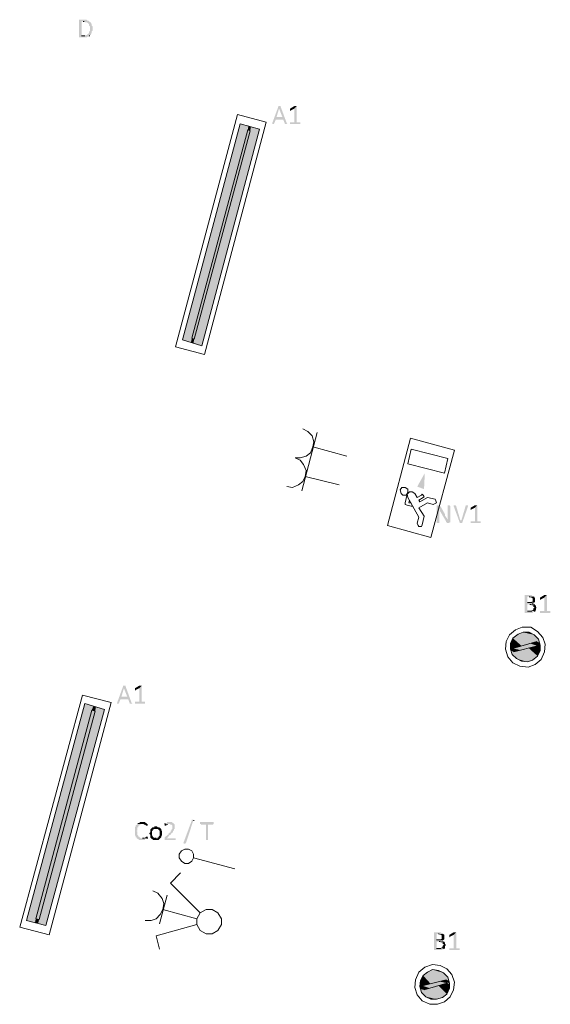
# Model space of a CAD drawing. Header units: millimetres. Extents: x -197899 to 120983, y -4228 to 45370.
# Tile 28 of 200: x -187116 to -184466, y 17579 to 22498. Entities that reach past the tile are written whole.
import ezdxf

# ---------------------------------------------------------------- set-up
doc = ezdxf.new("R2010")
doc.units = ezdxf.units.MM
for name, color, linetype in [('AL63----', 7, 'Continuous'), ('PDF_Geometry', 8, 'Continuous'), ('PDF_Solid Fills', 8, 'Continuous')]:
    doc.layers.add(name, color=color, linetype=linetype)

# ---------------------------------------------------------------- blocks, each defined once
blk = doc.blocks.new('A$C01523A58')
at = {"layer": 'PDF_Solid Fills'}
for color, points in [(7, [(-24620.9, -6654.8), (-24646.7, -6654.8), (-24646.7, -6659), (-24646.7, -6739.5), (-24646.7, -6743.7), (-24608.3, -6743.7), (-24604.3, -6739.5), (-24595.7, -6739.5), (-24595.7, -6735.3), (-24591.6, -6735.3), (-24633.5, -6735.3), (-24633.5, -6663.3), (-24595.7, -6663.3), (-24599.7, -6659), (-24604.3, -6659), (-24608.3, -6654.8)]), (7, [(-24595.7, -6663.3), (-24625.5, -6663.3), (-24620.9, -6663.3), (-24616.9, -6667.5), (-24604.3, -6667.5), (-24604.3, -6671.7), (-24599.7, -6671.7), (-24599.7, -6676), (-24595.7, -6676), (-24595.7, -6684.5), (-24595.7, -6684.5), (-24591.6, -6688.7), (-24591.6, -6697.1), (-24591.6, -6705.6), (-24591.6, -6709.9), (-24591.6, -6709.9), (-24595.7, -6714.1), (-24595.7, -6722.5), (-24599.7, -6722.5), (-24599.7, -6726.8), (-24604.3, -6726.8), (-24604.3, -6731), (-24612.9, -6731), (-24616.9, -6735.3), (-24633.5, -6735.3), (-24591.6, -6735.3), (-24591.6, -6731), (-24587.1, -6731), (-24587.1, -6726.8), (-24587.1, -6726.8), (-24583, -6722.5), (-24583, -6718.3), (-24583, -6714.1), (-24583, -6714.1), (-24578.5, -6709.9), (-24578.5, -6705.6), (-24578.5, -6697.1), (-24578.5, -6692.9), (-24578.5, -6688.7), (-24583, -6684.5), (-24583, -6680.2), (-24583, -6676), (-24587.1, -6671.7), (-24587.1, -6667.5), (-24591.6, -6667.5)]), (7, [(-23647.4, -7086.6), (-23651.4, -7086.6), (-23651.4, -7090.8), (-23681.2, -7171.3), (-23681.2, -7175.5), (-23672.6, -7175.5), (-23664, -7154.4), (-23626.2, -7154.4), (-23660, -7141.6), (-23647.4, -7099.3), (-23647.4, -7099.3), (-23638.8, -7090.8), (-23638.8, -7086.6), (-23643.4, -7086.6)]), (7, [(-23638.8, -7090.8), (-23647.4, -7099.3), (-23630.2, -7141.6), (-23660, -7141.6), (-23626.2, -7154.4), (-23617.6, -7175.5), (-23605, -7175.5), (-23609, -7171.3)]), (7, [(-23558.6, -7086.6), (-23571.2, -7099.3), (-23571.2, -7167), (-23592.4, -7167), (-23592.4, -7171.3), (-23592.4, -7175.5), (-23541.4, -7175.5), (-23541.4, -7171.3), (-23541.4, -7167), (-23558.6, -7167)]), (7, [(-23567.2, -7086.6), (-23571.2, -7086.6), (-23592.4, -7099.3), (-23592.4, -7103.6), (-23592.4, -7107.8), (-23592.4, -7112), (-23588.4, -7107.8), (-23571.2, -7099.3), (-23558.6, -7086.6), (-23562.6, -7086.6)]), (1, [(-23799.9, -7184), (-23842.3, -7175.5), (-24130.1, -8255)]), (1, [(-23799.9, -7184), (-24087.7, -8267.7), (-24130.1, -8255)]), (51, [(-23791.3, -7209.4), (-23803.9, -7205.1), (-24083.1, -8246.6)]), (51, [(-23791.3, -7209.4), (-24070.5, -8250.8), (-24083.1, -8246.6)]), (1, [(-23744.9, -7200.9), (-23787.3, -7188.2), (-24075.1, -8271.9)]), (1, [(-23744.9, -7200.9), (-24032.7, -8284.6), (-24075.1, -8271.9)]), (1, [(-23787.3, -7188.2), (-23799.9, -7184), (-23803.9, -7205.1)]), (1, [(-23787.3, -7188.2), (-23791.3, -7209.4), (-23803.9, -7205.1)]), (1, [(-24070.5, -8250.8), (-24083.1, -8246.6), (-24087.7, -8267.7)]), (1, [(-24070.5, -8250.8), (-24075.1, -8271.9), (-24087.7, -8267.7)]), (7, [(-22851.7, -9080.5), (-22860.3, -9080.5), (-22860.3, -9084.7), (-22860.3, -9169.4), (-22847.1, -9169.4), (-22847.1, -9114.4), (-22847.1, -9105.9), (-22847.1, -9101.7), (-22847.1, -9101.7), (-22851.7, -9097.5), (-22851.7, -9093.2), (-22847.1, -9093.2), (-22839.1, -9089), (-22839.1, -9089), (-22843.1, -9084.7), (-22843.1, -9080.5), (-22847.1, -9080.5)]), (7, [(-22839.1, -9089), (-22847.1, -9093.2), (-22847.1, -9101.7), (-22843.1, -9101.7), (-22843.1, -9110.2), (-22843.1, -9110.2), (-22813.3, -9161), (-22804.7, -9152.5), (-22804.7, -9152.5), (-22809.2, -9148.2), (-22809.2, -9144), (-22809.2, -9144), (-22813.3, -9139.8), (-22813.3, -9135.6), (-22817.8, -9135.6), (-22817.8, -9131.3), (-22817.8, -9127.1)]), (7, [(-22800.6, -9080.5), (-22804.7, -9080.5), (-22804.7, -9135.6), (-22804.7, -9144), (-22804.7, -9152.5), (-22804.7, -9152.5), (-22813.3, -9161), (-22813.3, -9165.2), (-22809.2, -9165.2), (-22809.2, -9169.4), (-22796.6, -9169.4), (-22796.6, -9165.2), (-22792, -9165.2), (-22792, -9084.7), (-22796.6, -9080.5), (-22796.6, -9080.5)]), (7, [(-22770.8, -9080.5), (-22775.4, -9080.5), (-22775.4, -9084.7), (-22775.4, -9084.7), (-22745.6, -9165.2), (-22741.6, -9156.7), (-22762.8, -9084.7), (-22766.8, -9080.5), (-22766.8, -9080.5)]), (7, [(-22707.8, -9080.5), (-22715.8, -9080.5), (-22715.8, -9084.7), (-22737, -9156.7), (-22741.6, -9156.7), (-22745.6, -9165.2), (-22745.6, -9169.4), (-22733, -9169.4), (-22703.2, -9084.7), (-22703.2, -9080.5), (-22703.2, -9080.5)]), (7, [(-22656.7, -9080.5), (-22669.4, -9093.2), (-22669.4, -9161), (-22690.6, -9161), (-22690.6, -9165.2), (-22690.6, -9169.4), (-22640.1, -9169.4), (-22640.1, -9165.2), (-22640.1, -9161), (-22656.7, -9161)]), (7, [(-22665.3, -9080.5), (-22669.4, -9080.5), (-22690.6, -9093.2), (-22690.6, -9097.5), (-22690.6, -9101.7), (-22690.6, -9105.9), (-22686.6, -9101.7), (-22669.4, -9093.2), (-22656.7, -9080.5), (-22660.8, -9080.5)]), (7, [(-22394.2, -9529.3), (-22420, -9529.3), (-22420, -9533.5), (-22420, -9613.9), (-22420, -9618.2), (-22381.6, -9618.2), (-22377.5, -9613.9), (-22373, -9613.9), (-22373, -9609.7), (-22368.9, -9609.7), (-22406.8, -9609.7), (-22406.8, -9575.8), (-22368.9, -9575.8), (-22373, -9571.6), (-22381.6, -9571.6), (-22377.5, -9571.6), (-22377.5, -9567.3), (-22406.8, -9567.3), (-22406.8, -9537.7), (-22373, -9537.7), (-22377.5, -9533.5), (-22381.6, -9533.5), (-22385.6, -9529.3)]), (7, [(-22373, -9537.7), (-22398.8, -9537.7), (-22394.2, -9537.7), (-22390.2, -9541.9), (-22385.6, -9541.9), (-22381.6, -9546.2), (-22381.6, -9554.7), (-22381.6, -9563.1), (-22385.6, -9563.1), (-22385.6, -9567.3), (-22406.8, -9567.3), (-22373, -9567.3), (-22368.9, -9563.1), (-22368.9, -9558.9), (-22368.9, -9550.4), (-22368.9, -9546.2), (-22368.9, -9541.9), (-22373, -9541.9)]), (7, [(-22309.9, -9529.3), (-22322.5, -9541.9), (-22322.5, -9609.7), (-22343.7, -9609.7), (-22343.7, -9613.9), (-22343.7, -9618.2), (-22292.7, -9618.2), (-22292.7, -9613.9), (-22292.7, -9609.7), (-22309.9, -9609.7)]), (7, [(-22317.9, -9529.3), (-22322.5, -9529.3), (-22343.7, -9541.9), (-22343.7, -9546.2), (-22343.7, -9550.4), (-22343.7, -9554.7), (-22339.1, -9550.4), (-22322.5, -9541.9), (-22309.9, -9529.3), (-22313.9, -9529.3)]), (7, [(-22368.9, -9575.8), (-22394.2, -9575.8), (-22390.2, -9575.8), (-22385.6, -9580.1), (-22377.5, -9580.1), (-22377.5, -9588.5), (-22373, -9588.5), (-22373, -9592.7), (-22373, -9592.7), (-22377.5, -9597), (-22377.5, -9601.2), (-22377.5, -9601.2), (-22381.6, -9605.5), (-22385.6, -9605.5), (-22385.6, -9609.7), (-22406.8, -9609.7), (-22368.9, -9609.7), (-22364.9, -9605.5), (-22364.9, -9601.2), (-22364.9, -9597), (-22364.9, -9597), (-22360.3, -9592.7), (-22360.3, -9592.7), (-22364.9, -9588.5), (-22364.9, -9584.3), (-22364.9, -9580.1), (-22368.9, -9580.1)]), (1, [(-22466.4, -9736.7), (-22479, -9745.2), (-22381.6, -9770.6)]), (1, [(-22453.8, -9724), (-22466.4, -9736.7), (-22347.7, -9766.3)]), (1, [(-22466.4, -9736.7), (-22360.3, -9762.1), (-22381.6, -9770.6)]), (1, [(-22428, -9715.5), (-22453.8, -9724), (-22351.7, -9749.4)]), (1, [(-22453.8, -9724), (-22351.7, -9749.4), (-22347.7, -9766.3)]), (1, [(-22398.8, -9715.5), (-22428, -9715.5), (-22373, -9728.2)]), (1, [(-22428, -9715.5), (-22373, -9728.2), (-22351.7, -9749.4)]), (1, [(-22479, -9745.2), (-22491.6, -9770.6), (-22436.6, -9783.2)]), (1, [(-22491.6, -9770.6), (-22491.6, -9791.7), (-22479, -9796)]), (1, [(-22491.6, -9770.6), (-22436.6, -9783.2), (-22479, -9796)]), (1, [(-22479, -9745.2), (-22381.6, -9770.6), (-22436.6, -9783.2)]), (51, [(-22394.2, -9770.6), (-22479, -9796), (-22440.6, -9804.4)]), (51, [(-22394.2, -9770.6), (-22356.3, -9783.2), (-22440.6, -9804.4)]), (1, [(-22356.3, -9783.2), (-22398.8, -9796), (-22343.7, -9808.6)]), (51, [(-22360.3, -9762.1), (-22394.2, -9770.6), (-22356.3, -9783.2)]), (1, [(-22360.3, -9762.1), (-22360.3, -9774.8), (-22343.7, -9779)]), (1, [(-22360.3, -9762.1), (-22347.7, -9766.3), (-22343.7, -9779)]), (1, [(-22360.3, -9774.8), (-22356.3, -9783.2), (-22343.7, -9787.5)]), (1, [(-22360.3, -9774.8), (-22343.7, -9779), (-22343.7, -9787.5)]), (1, [(-22356.3, -9783.2), (-22343.7, -9787.5), (-22343.7, -9808.6)]), (1, [(-22491.6, -9791.7), (-22491.6, -9800.2), (-22475, -9804.4)]), (1, [(-22491.6, -9791.7), (-22479, -9796), (-22475, -9804.4)]), (1, [(-22491.6, -9800.2), (-22487.6, -9808.6), (-22475, -9812.9)]), (1, [(-22491.6, -9800.2), (-22475, -9804.4), (-22475, -9812.9)]), (1, [(-22487.6, -9808.6), (-22483, -9825.6), (-22381.6, -9855.2)]), (1, [(-22487.6, -9808.6), (-22368.9, -9842.5), (-22381.6, -9855.2)]), (1, [(-22483, -9825.6), (-22461.8, -9846.8), (-22406.8, -9863.7)]), (1, [(-22483, -9825.6), (-22381.6, -9855.2), (-22406.8, -9863.7)]), (51, [(-22479, -9796), (-22440.6, -9804.4), (-22475, -9812.9)]), (1, [(-22453.8, -9808.6), (-22475, -9812.9), (-22368.9, -9842.5)]), (1, [(-22398.8, -9796), (-22453.8, -9808.6), (-22356.3, -9834)]), (1, [(-22453.8, -9808.6), (-22356.3, -9834), (-22368.9, -9842.5)]), (1, [(-22398.8, -9796), (-22343.7, -9808.6), (-22356.3, -9834)]), (1, [(-22461.8, -9846.8), (-22406.8, -9863.7), (-22436.6, -9859.4)]), (7, [(-24422, -9982.2), (-24426.5, -9982.2), (-24426.5, -9986.4), (-24455.8, -10066.9), (-24455.8, -10071.1), (-24447.7, -10071.1), (-24439.1, -10049.9), (-24400.7, -10049.9), (-24434.6, -10037.3), (-24422, -9995), (-24422, -9995), (-24413.4, -9986.4), (-24413.4, -9982.2), (-24417.9, -9982.2)]), (7, [(-24333.1, -9982.2), (-24345.7, -9995), (-24345.7, -10062.7), (-24366.9, -10062.7), (-24366.9, -10066.9), (-24366.9, -10071.1), (-24316.5, -10071.1), (-24316.5, -10066.9), (-24316.5, -10062.7), (-24333.1, -10062.7)]), (7, [(-24341.7, -9982.2), (-24345.7, -9982.2), (-24366.9, -9995), (-24366.9, -9999.1), (-24366.9, -10003.4), (-24366.9, -10007.6), (-24362.9, -10003.4), (-24345.7, -9995), (-24333.1, -9982.2), (-24337.7, -9982.2)]), (7, [(-24413.4, -9986.4), (-24422, -9995), (-24405.3, -10037.3), (-24434.6, -10037.3), (-24400.7, -10049.9), (-24392.7, -10071.1), (-24379.5, -10071.1), (-24384.1, -10066.9)]), (1, [(-24574.4, -10083.8), (-24616.9, -10071.1), (-24908.7, -11154.9)]), (1, [(-24574.4, -10083.8), (-24866.8, -11167.5), (-24908.7, -11154.9)]), (1, [(-24561.8, -10088.1), (-24574.4, -10083.8), (-24583, -10105)]), (51, [(-24565.8, -10109.2), (-24583, -10105), (-24862.2, -11146.4)]), (51, [(-24565.8, -10109.2), (-24845.6, -11150.6), (-24862.2, -11146.4)]), (1, [(-24519.4, -10100.7), (-24561.8, -10088.1), (-24849.6, -11167.5)]), (1, [(-24519.4, -10100.7), (-24811.8, -11180.3), (-24849.6, -11167.5)]), (1, [(-24561.8, -10088.1), (-24565.8, -10109.2), (-24583, -10105)]), (7, [(-24354.3, -10672.3), (-24358.3, -10676.5), (-24358.3, -10676.5), (-24362.9, -10680.7), (-24362.9, -10684.9), (-24366.9, -10689.2), (-24366.9, -10693.4), (-24366.9, -10701.9), (-24366.9, -10710.3), (-24366.9, -10723), (-24366.9, -10727.3), (-24366.9, -10731.5), (-24362.9, -10731.5), (-24362.9, -10740), (-24358.3, -10740), (-24358.3, -10744.2), (-24354.3, -10744.2), (-24354.3, -10748.4), (-24350.3, -10748.4), (-24345.7, -10752.7), (-24316.5, -10752.7), (-24316.5, -10748.4), (-24307.9, -10748.4), (-24307.9, -10744.2), (-24303.3, -10744.2), (-24337.7, -10744.2), (-24341.7, -10740), (-24345.7, -10740), (-24345.7, -10735.7), (-24350.3, -10735.7), (-24350.3, -10731.5), (-24354.3, -10727.3), (-24354.3, -10723), (-24354.3, -10718.8), (-24354.3, -10710.3), (-24358.3, -10710.3), (-24358.3, -10706.1), (-24354.3, -10706.1), (-24354.3, -10697.7), (-24354.3, -10693.4), (-24354.3, -10689.2), (-24350.3, -10689.2), (-24350.3, -10680.7), (-24345.7, -10680.7), (-24341.7, -10676.5), (-24337.7, -10676.5), (-24337.7, -10672.3), (-24329.1, -10672.3)]), (7, [(-24329.1, -10663.8), (-24341.7, -10663.8), (-24345.7, -10668), (-24350.3, -10668), (-24354.3, -10672.3), (-24324.5, -10672.3), (-24320.5, -10676.5), (-24316.5, -10676.5), (-24311.9, -10680.7), (-24303.3, -10680.7), (-24303.3, -10676.5), (-24303.3, -10672.3), (-24307.9, -10672.3), (-24307.9, -10668), (-24311.9, -10668), (-24316.5, -10663.8)]), (7, [(-24193.2, -10663.8), (-24206.4, -10663.8), (-24206.4, -10668), (-24214.4, -10668), (-24214.4, -10672.3), (-24219, -10672.3), (-24193.2, -10672.3), (-24189.2, -10676.5), (-24185.2, -10676.5), (-24180.6, -10680.7), (-24180.6, -10689.2), (-24180.6, -10693.4), (-24180.6, -10697.7), (-24180.6, -10697.7), (-24185.2, -10701.9), (-24185.2, -10706.1), (-24189.2, -10706.1), (-24189.2, -10710.3), (-24189.2, -10714.6), (-24193.2, -10714.6), (-24193.2, -10718.8), (-24197.8, -10718.8), (-24197.8, -10723), (-24219, -10740), (-24219, -10744.2), (-24219, -10748.4), (-24219, -10752.7), (-24164, -10752.7), (-24164, -10748.4), (-24164, -10744.2), (-24206.4, -10744.2), (-24193.2, -10727.3), (-24189.2, -10727.3), (-24189.2, -10723), (-24185.2, -10723), (-24185.2, -10718.8), (-24180.6, -10718.8), (-24180.6, -10714.6), (-24176.6, -10714.6), (-24176.6, -10706.1), (-24172.6, -10706.1), (-24172.6, -10701.9), (-24172.6, -10697.7), (-24168, -10697.7), (-24168, -10693.4), (-24168, -10684.9), (-24168, -10680.7), (-24168, -10676.5), (-24168, -10676.5), (-24172.6, -10672.3), (-24172.6, -10672.3), (-24176.6, -10668), (-24180.6, -10668), (-24180.6, -10663.8), (-24189.2, -10663.8)]), (7, [(-24219, -10672.3), (-24219, -10676.5), (-24219, -10680.7), (-24210.4, -10680.7), (-24210.4, -10676.5), (-24201.8, -10676.5), (-24201.8, -10672.3), (-24193.2, -10672.3)]), (7, [(-24112.9, -10769.6), (-24117.5, -10769.6), (-24121.5, -10773.8), (-24121.5, -10769.6), (-24125.6, -10769.6), (-24083.1, -10655.3), (-24083.1, -10651.1), (-24075.1, -10651.1), (-24075.1, -10655.3), (-24070.5, -10655.3), (-24075.1, -10655.3)]), (7, [(-23977.6, -10663.8), (-24041.3, -10663.8), (-24041.3, -10668), (-24041.3, -10672.3), (-24036.7, -10672.3), (-24036.7, -10676.5), (-24011.5, -10676.5), (-24011.5, -10752.7), (-24002.9, -10752.7), (-24002.9, -10676.5), (-23977.6, -10676.5), (-23973.6, -10672.3), (-23973.6, -10668), (-23973.6, -10663.8), (-23973.6, -10663.8)]), (7, [(-24261.4, -10684.9), (-24269.4, -10684.9), (-24269.4, -10689.2), (-24278, -10689.2), (-24282.6, -10693.4), (-24282.6, -10693.4), (-24286.6, -10697.7), (-24286.6, -10697.7), (-24290.7, -10701.9), (-24290.7, -10706.1), (-24290.7, -10710.3), (-24290.7, -10714.6), (-24295.2, -10718.8), (-24295.2, -10723), (-24290.7, -10727.3), (-24290.7, -10731.5), (-24290.7, -10735.7), (-24290.7, -10740), (-24290.7, -10740), (-24286.6, -10744.2), (-24261.4, -10744.2), (-24269.4, -10744.2), (-24274, -10740), (-24274, -10740), (-24278, -10735.7), (-24278, -10731.5), (-24282.6, -10731.5), (-24282.6, -10727.3), (-24282.6, -10718.8), (-24282.6, -10714.6), (-24282.6, -10710.3), (-24282.6, -10710.3), (-24278, -10706.1), (-24278, -10701.9), (-24274, -10701.9), (-24274, -10697.7), (-24261.4, -10697.7), (-24240.2, -10693.4), (-24244.2, -10693.4), (-24244.2, -10689.2), (-24252.8, -10689.2), (-24256.8, -10684.9), (-24256.8, -10684.9)]), (7, [(-24240.2, -10693.4), (-24261.4, -10697.7), (-24252.8, -10697.7), (-24248.2, -10701.9), (-24248.2, -10701.9), (-24244.2, -10706.1), (-24244.2, -10710.3), (-24244.2, -10718.8), (-24244.2, -10723), (-24244.2, -10731.5), (-24244.2, -10731.5), (-24248.2, -10735.7), (-24248.2, -10740), (-24252.8, -10740), (-24252.8, -10744.2), (-24286.6, -10744.2), (-24282.6, -10748.4), (-24278, -10748.4), (-24278, -10752.7), (-24248.2, -10752.7), (-24244.2, -10748.4), (-24244.2, -10748.4), (-24240.2, -10744.2), (-24240.2, -10744.2), (-24235.6, -10740), (-24235.6, -10731.5), (-24231.6, -10731.5), (-24231.6, -10727.3), (-24231.6, -10718.8), (-24231.6, -10714.6), (-24231.6, -10710.3), (-24231.6, -10706.1), (-24235.6, -10706.1), (-24235.6, -10697.7), (-24235.6, -10697.7)]), (7, [(-24307.9, -10735.7), (-24311.9, -10735.7), (-24311.9, -10740), (-24316.5, -10740), (-24320.5, -10744.2), (-24329.1, -10744.2), (-24303.3, -10744.2), (-24303.3, -10735.7)]), (1, [(-24845.6, -11150.6), (-24862.2, -11146.4), (-24866.8, -11167.5)]), (1, [(-24845.6, -11150.6), (-24849.6, -11167.5), (-24866.8, -11167.5)]), (7, [(-22847.1, -11214.1), (-22872.9, -11214.1), (-22872.9, -11218.3), (-22872.9, -11298.8), (-22872.9, -11303), (-22834.5, -11303), (-22830.5, -11298.8), (-22825.9, -11298.8), (-22825.9, -11294.6), (-22821.9, -11294.6), (-22860.3, -11294.6), (-22860.3, -11260.7), (-22821.9, -11260.7), (-22825.9, -11256.4), (-22834.5, -11256.4), (-22830.5, -11256.4), (-22830.5, -11252.2), (-22860.3, -11252.2), (-22860.3, -11222.6), (-22825.9, -11222.6), (-22830.5, -11218.3), (-22834.5, -11218.3), (-22839.1, -11214.1)]), (7, [(-22762.8, -11214.1), (-22775.4, -11226.8), (-22775.4, -11294.6), (-22796.6, -11294.6), (-22796.6, -11298.8), (-22796.6, -11303), (-22745.6, -11303), (-22745.6, -11298.8), (-22745.6, -11294.6), (-22762.8, -11294.6)]), (7, [(-22770.8, -11214.1), (-22775.4, -11214.1), (-22796.6, -11226.8), (-22796.6, -11231.1), (-22796.6, -11235.3), (-22796.6, -11239.5), (-22792, -11235.3), (-22775.4, -11226.8), (-22762.8, -11214.1), (-22766.8, -11214.1)]), (7, [(-22825.9, -11222.6), (-22851.7, -11222.6), (-22847.1, -11222.6), (-22843.1, -11226.8), (-22839.1, -11226.8), (-22834.5, -11231.1), (-22834.5, -11239.5), (-22834.5, -11248), (-22839.1, -11248), (-22839.1, -11252.2), (-22860.3, -11252.2), (-22825.9, -11252.2), (-22821.9, -11248), (-22821.9, -11243.7), (-22821.9, -11235.3), (-22821.9, -11231.1), (-22821.9, -11226.8), (-22825.9, -11226.8)]), (7, [(-22821.9, -11260.7), (-22847.1, -11260.7), (-22843.1, -11260.7), (-22839.1, -11264.9), (-22830.5, -11264.9), (-22830.5, -11273.4), (-22825.9, -11273.4), (-22825.9, -11277.6), (-22825.9, -11277.6), (-22830.5, -11281.8), (-22830.5, -11286.1), (-22830.5, -11286.1), (-22834.5, -11290.3), (-22839.1, -11290.3), (-22839.1, -11294.6), (-22860.3, -11294.6), (-22821.9, -11294.6), (-22817.8, -11290.3), (-22817.8, -11286.1), (-22817.8, -11281.8), (-22817.8, -11281.8), (-22813.3, -11277.6), (-22813.3, -11277.6), (-22817.8, -11273.4), (-22817.8, -11269.2), (-22817.8, -11264.9), (-22821.9, -11264.9)]), (1, [(-22880.9, -11400.4), (-22906.7, -11413.1), (-22804.7, -11438.5)]), (1, [(-22851.7, -11404.6), (-22880.9, -11400.4), (-22825.9, -11417.3)]), (1, [(-22880.9, -11400.4), (-22825.9, -11417.3), (-22804.7, -11438.5)]), (1, [(-22940.5, -11455.4), (-22944.5, -11476.6), (-22931.9, -11480.8)]), (1, [(-22927.9, -11430), (-22940.5, -11455.4), (-22889.5, -11472.4)]), (1, [(-22940.5, -11455.4), (-22889.5, -11472.4), (-22931.9, -11480.8)]), (51, [(-22847.1, -11459.6), (-22931.9, -11480.8), (-22894.1, -11493.5)]), (1, [(-22919.3, -11421.6), (-22927.9, -11430), (-22834.5, -11455.4)]), (1, [(-22927.9, -11430), (-22834.5, -11455.4), (-22889.5, -11472.4)]), (1, [(-22906.7, -11413.1), (-22919.3, -11421.6), (-22800.6, -11455.4)]), (1, [(-22919.3, -11421.6), (-22813.3, -11451.2), (-22834.5, -11455.4)]), (1, [(-22906.7, -11413.1), (-22804.7, -11438.5), (-22800.6, -11455.4)]), (51, [(-22847.1, -11459.6), (-22809.2, -11468.1), (-22894.1, -11493.5)]), (51, [(-22813.3, -11451.2), (-22847.1, -11459.6), (-22809.2, -11468.1)]), (1, [(-22813.3, -11451.2), (-22813.3, -11463.9), (-22796.6, -11468.1)]), (1, [(-22813.3, -11451.2), (-22800.6, -11455.4), (-22796.6, -11468.1)]), (1, [(-22944.5, -11476.6), (-22944.5, -11485), (-22927.9, -11489.3)]), (1, [(-22944.5, -11476.6), (-22931.9, -11480.8), (-22927.9, -11489.3)]), (1, [(-22944.5, -11485), (-22940.5, -11497.8), (-22923.3, -11502)]), (1, [(-22944.5, -11485), (-22927.9, -11489.3), (-22923.3, -11502)]), (1, [(-22940.5, -11497.8), (-22935.9, -11514.7), (-22830.5, -11540.1)]), (1, [(-22940.5, -11497.8), (-22817.8, -11527.4), (-22830.5, -11540.1)]), (51, [(-22931.9, -11480.8), (-22894.1, -11493.5), (-22923.3, -11502)]), (1, [(-22906.7, -11497.8), (-22923.3, -11502), (-22817.8, -11527.4)]), (1, [(-22851.7, -11480.8), (-22906.7, -11497.8), (-22809.2, -11523.2)]), (1, [(-22906.7, -11497.8), (-22809.2, -11523.2), (-22817.8, -11527.4)]), (1, [(-22809.2, -11468.1), (-22851.7, -11480.8), (-22796.6, -11493.5)]), (1, [(-22851.7, -11480.8), (-22796.6, -11493.5), (-22809.2, -11523.2)]), (1, [(-22813.3, -11463.9), (-22809.2, -11468.1), (-22796.6, -11472.4)]), (1, [(-22809.2, -11468.1), (-22796.6, -11472.4), (-22796.6, -11493.5)]), (1, [(-22935.9, -11514.7), (-22914.7, -11535.9), (-22860.3, -11548.6)]), (1, [(-22935.9, -11514.7), (-22830.5, -11540.1), (-22860.3, -11548.6)]), (1, [(-22914.7, -11535.9), (-22860.3, -11548.6), (-22889.5, -11548.6)])]:
    blk.add_hatch(color=color, dxfattribs=at).paths.add_polyline_path(points)
at = {"layer": 'PDF_Solid Fills', "true_color": 0x00dd00}
blk.add_hatch(color=92, dxfattribs=at).paths.add_polyline_path([(-22919.3, -8919.7), (-22923.3, -9000.1), (-22957.2, -8987.4)])
at = {"layer": 'PDF_Geometry', "color": 7, "lineweight": 0}
for points in [[(-24625.5, -6663.3), (-24620.9, -6663.3)], [(-24616.9, -6735.3), (-24633.5, -6735.3)], [(-24595.7, -6735.3), (-24591.6, -6735.3)], [(-22398.8, -9537.7), (-22394.2, -9537.7)], [(-22385.6, -9567.3), (-22406.8, -9567.3)], [(-22394.2, -9575.8), (-22390.2, -9575.8)], [(-22381.6, -9571.6), (-22377.5, -9571.6)], [(-22385.6, -9609.7), (-22406.8, -9609.7)], [(-22373, -9609.7), (-22368.9, -9609.7)], [(-24214.4, -10672.3), (-24219, -10672.3)], [(-24070.5, -10655.3), (-24075.1, -10655.3)], [(-24320.5, -10744.2), (-24329.1, -10744.2)], [(-24307.9, -10744.2), (-24303.3, -10744.2)], [(-24261.4, -10744.2), (-24269.4, -10744.2)], [(-22839.1, -11252.2), (-22860.3, -11252.2)], [(-22851.7, -11222.6), (-22847.1, -11222.6)], [(-22847.1, -11260.7), (-22843.1, -11260.7)], [(-22834.5, -11256.4), (-22830.5, -11256.4)], [(-22839.1, -11294.6), (-22860.3, -11294.6)], [(-22825.9, -11294.6), (-22821.9, -11294.6)]]:
    blk.add_lwpolyline(points, dxfattribs=at)
at = {"layer": 'PDF_Geometry', "color": 7, "lineweight": 13}
for points in [[(-23855, -7129), (-24164, -8288.9), (-24020.1, -8327), (-23711.1, -7167), (-23855, -7129)], [(-23744.9, -7200.9), (-24032.7, -8284.6), (-24130.1, -8255), (-23842.3, -7175.5), (-23744.9, -7200.9)], [(-22322.5, -9812.9), (-22317.9, -9774.8), (-22330.5, -9740.9), (-22356.3, -9711.3), (-22390.2, -9690.1), (-22432.6, -9690.1), (-22466.4, -9702.8), (-22495.7, -9728.2), (-22512.9, -9762.1), (-22516.9, -9800.2), (-22504.3, -9838.3), (-22479, -9867.9), (-22445.2, -9884.9), (-22402.8, -9889.1), (-22368.9, -9876.4), (-22339.1, -9851), (-22322.5, -9812.9)], [(-22343.7, -9808.6), (-22343.7, -9779), (-22351.7, -9749.4), (-22373, -9728.2), (-22398.8, -9715.5), (-22428, -9715.5), (-22453.8, -9724), (-22479, -9745.2), (-22491.6, -9770.6), (-22491.6, -9800.2), (-22483, -9825.6), (-22461.8, -9846.8), (-22436.6, -9859.4), (-22406.8, -9863.7), (-22381.6, -9855.2), (-22356.3, -9834), (-22343.7, -9808.6)], [(-22360.3, -9762.1), (-22479, -9796), (-22475, -9812.9)], [(-22475, -9812.9), (-22356.3, -9783.2)], [(-22356.3, -9783.2), (-22360.3, -9762.1)], [(-24629.5, -10028.8), (-24942.5, -11188.7), (-24794.6, -11226.8), (-24485.6, -10066.9), (-24629.5, -10028.8)], [(-24519.4, -10100.7), (-24811.8, -11180.3), (-24908.7, -11154.9), (-24616.9, -10071.1), (-24519.4, -10100.7)], [(-22775.4, -11502), (-22770.8, -11463.9), (-22784, -11425.8), (-22809.2, -11396.2), (-22843.1, -11379.2), (-22880.9, -11375), (-22919.3, -11387.7), (-22949.1, -11413.1), (-22965.8, -11451.2), (-22969.8, -11489.3), (-22957.2, -11527.4), (-22931.9, -11557), (-22894.1, -11573.9), (-22855.7, -11573.9), (-22821.9, -11561.3), (-22792, -11535.9), (-22775.4, -11502)], [(-22796.6, -11493.5), (-22796.6, -11468.1), (-22804.7, -11438.5), (-22825.9, -11417.3), (-22851.7, -11404.6), (-22880.9, -11400.4), (-22906.7, -11413.1), (-22927.9, -11430), (-22940.5, -11455.4), (-22944.5, -11485), (-22935.9, -11514.7), (-22914.7, -11535.9), (-22889.5, -11548.6), (-22860.3, -11548.6), (-22830.5, -11540.1), (-22809.2, -11523.2), (-22796.6, -11493.5)], [(-22813.3, -11451.2), (-22931.9, -11480.8), (-22923.3, -11502)], [(-22809.2, -11468.1), (-22813.3, -11451.2)], [(-22923.3, -11502), (-22809.2, -11468.1)]]:
    blk.add_lwpolyline(points, dxfattribs=at)
at = {"layer": 'PDF_Geometry', "color": 51, "lineweight": 18}
for points in [[(-24083.1, -8246.6), (-23803.9, -7205.1), (-23791.3, -7209.4)], [(-24070.5, -8250.8), (-23791.3, -7209.4)], [(-24070.5, -8250.8), (-24083.1, -8246.6)], [(-24862.2, -11146.4), (-24583, -10105), (-24565.8, -10109.2)], [(-24845.6, -11150.6), (-24565.8, -10109.2)], [(-24845.6, -11150.6), (-24862.2, -11146.4)]]:
    blk.add_lwpolyline(points, dxfattribs=at)
at = {"layer": 'PDF_Geometry', "color": 1, "lineweight": 18}
for points in [[(-23567.2, -8843.5), (-23541.4, -8843.5), (-23512.1, -8835), (-23490.9, -8818), (-23478.3, -8788.4), (-23473.7, -8763), (-23482.3, -8733.4), (-23503.5, -8712.2), (-23528.7, -8699.5)], [(-23533.3, -9008.5), (-23457.1, -8716.5)], [(-23308.6, -8835), (-23478.3, -8788.4)], [(-23609, -8987.4), (-23579.8, -8991.6), (-23550, -8978.9), (-23528.7, -8962), (-23516.1, -8936.6), (-23512.1, -8906.9), (-23524.7, -8877.3), (-23541.4, -8856.1), (-23567.2, -8843.5)], [(-23347, -8978.9), (-23516.1, -8936.6)], [(-24100.3, -10799.2), (-24117.5, -10799.2), (-24134.2, -10807.7), (-24146.8, -10824.6), (-24146.8, -10841.5), (-24134.2, -10858.5), (-24117.5, -10871.2), (-24100.3, -10871.2), (-24083.1, -10858.5), (-24075.1, -10841.5), (-24075.1, -10824.6), (-24083.1, -10807.7), (-24100.3, -10799.2)], [(-24075.1, -10841.5), (-23867.6, -10896.6)], [(-24189.2, -10968.6), (-24138.7, -10917.8)], [(-24041.3, -11116.7), (-24189.2, -10968.6)], [(-24316.5, -11154.9), (-24286.6, -11154.9), (-24261.4, -11146.4), (-24240.2, -11125.2), (-24227.6, -11099.8), (-24223, -11070.2), (-24231.6, -11044.8), (-24252.8, -11019.4), (-24278, -11006.7)], [(-24244.2, -11171.8), (-24206.4, -11027.9)], [(-24057.9, -11146.4), (-24227.6, -11099.8)], [(-23981.7, -11099.8), (-24011.5, -11099.8), (-24041.3, -11116.7), (-24057.9, -11146.4), (-24057.9, -11176), (-24041.3, -11205.7), (-24011.5, -11222.6), (-23981.7, -11222.6), (-23952.4, -11205.7), (-23935.2, -11176), (-23935.2, -11146.4), (-23952.4, -11116.7), (-23981.7, -11099.8)], [(-24057.9, -11176), (-24261.4, -11231.1), (-24244.2, -11298.8)]]:
    blk.add_lwpolyline(points, dxfattribs=at)
at = {"layer": 'PDF_Geometry', "color": 92, "lineweight": 18, "true_color": 0x00dd00}
for points in [[(-22991, -8746.1), (-23105.6, -9182.1), (-22889.5, -9241.4)], [(-22991, -8746.1), (-22770.8, -8805.3)], [(-23004.2, -8873.1), (-22987, -8801.1)], [(-22821.9, -8919.7), (-22804.7, -8847.7), (-22987, -8801.1)], [(-22889.5, -9241.4), (-22770.8, -8805.3)], [(-23004.2, -8873.1), (-22821.9, -8919.7)], [(-23029.4, -9029.7), (-23012.2, -9029.7), (-23004.2, -9017), (-23004.2, -9000.1), (-23016.8, -8991.6), (-23033.4, -8991.6), (-23042, -9004.3), (-23038, -9021.3), (-23029.4, -9029.7)], [(-23008.2, -9025.5), (-23016.8, -9067.8)], [(-22969.8, -9021.3), (-22983, -9012.8), (-22995.6, -9012.8), (-23008.2, -9025.5), (-23004.2, -9042.4)], [(-23004.2, -9042.4), (-22949.1, -9139.8)], [(-22969.8, -9021.3), (-22957.2, -9042.4)], [(-22935.9, -9029.7), (-22957.2, -9042.4)], [(-22927.9, -9042.4), (-22949.1, -9055.1)], [(-22944.5, -9063.6), (-22906.7, -9042.4)], [(-22927.9, -9042.4), (-22923.3, -9038.2), (-22927.9, -9029.7), (-22931.9, -9025.5), (-22935.9, -9029.7)], [(-22906.7, -9042.4), (-22868.3, -9050.9)], [(-22906.7, -9067.8), (-22876.9, -9076.3), (-22868.3, -9072.1), (-22860.3, -9067.8), (-22864.3, -9059.3), (-22868.3, -9050.9)], [(-23016.8, -9067.8), (-23016.8, -9076.3), (-23008.2, -9080.5)], [(-22987, -9084.7), (-23008.2, -9080.5)], [(-22995.6, -9055.1), (-22999.6, -9067.8)], [(-22987, -9067.8), (-22999.6, -9067.8)], [(-22978.4, -9084.7), (-22987, -9084.7)], [(-22949.1, -9055.1), (-22944.5, -9063.6)], [(-22906.7, -9067.8), (-22949.1, -9093.2)], [(-22949.1, -9093.2), (-22923.3, -9135.6)], [(-22949.1, -9139.8), (-22957.2, -9169.4), (-22953.1, -9182.1), (-22949.1, -9186.4), (-22935.9, -9186.4), (-22931.9, -9177.9)], [(-22923.3, -9135.6), (-22931.9, -9177.9)]]:
    blk.add_lwpolyline(points, dxfattribs=at)

msp = doc.modelspace()

# ---------------------------------------------------------------- block references
at = {"layer": 'AL63----'}
msp.add_blockref('A$C01523A58', (-162173.6, 29153.2), dxfattribs=at)

doc.saveas('drawing.dxf')
